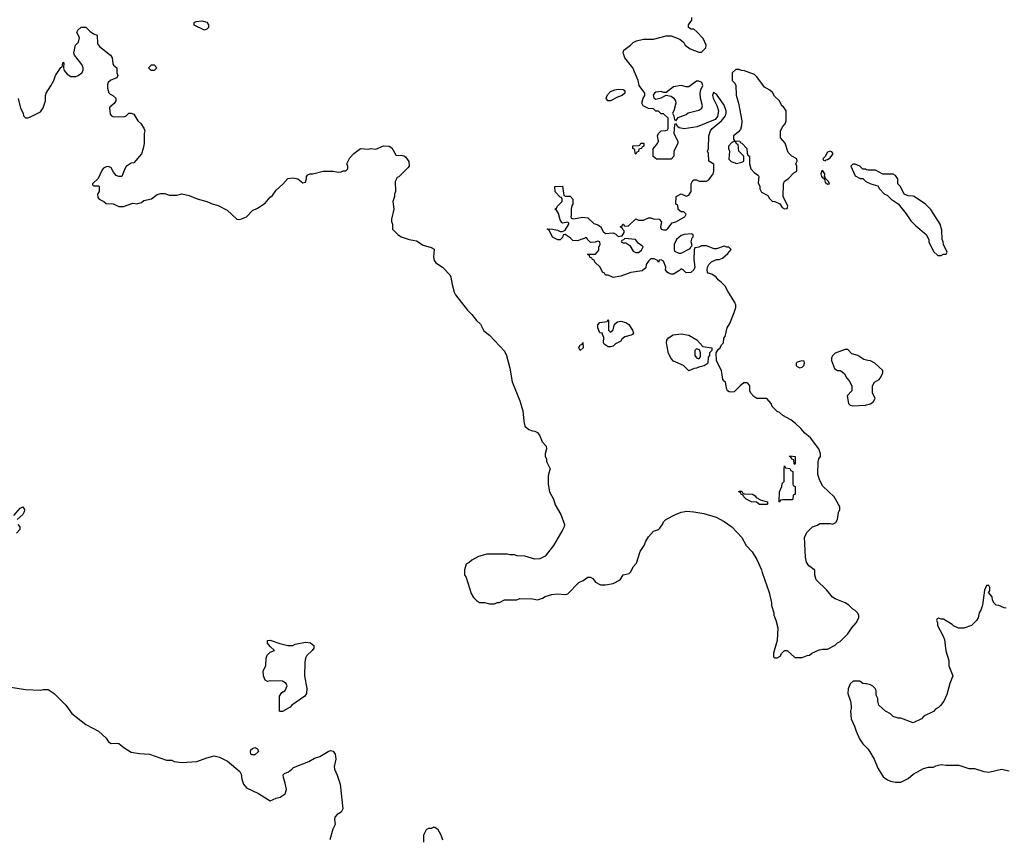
# Model space of a CAD drawing. Header units: inches. Extents: x 1861287 to 2052918, y 204622 to 437896.
# Tile 40 of 215: x 1963285 to 1971092, y 280566 to 287032. Entities that reach past the tile are written whole.
import ezdxf

# ---------------------------------------------------------------- set-up
doc = ezdxf.new("R2010")
doc.units = ezdxf.units.IN
doc.header["$MEASUREMENT"] = 0
doc.layers.add('B9268', color=7, linetype='Continuous')
doc.layers.add('B9278', color=7, linetype='Continuous')

msp = doc.modelspace()

# ---------------------------------------------------------------- linework, layer by layer
at = {"layer": 'B9268', "color": 5}
for points, elevation in [([(1963271.6, 286408.4), (1963290.9, 286330.9), (1963312, 286290), (1963314, 286270), (1963330, 286254), (1963350, 286254), (1963370, 286262), (1963450, 286302), (1963470, 286334), (1963488.7, 286390), (1963489, 286430), (1963495.3, 286450), (1963532.9, 286507.1), (1963555.3, 286550), (1963568.7, 286590), (1963610, 286654), (1963622, 286658), (1963626, 286690), (1963630, 286694), (1963634, 286690), (1963631.3, 286650), (1963638, 286630), (1963660.4, 286600.4), (1963690, 286582), (1963730, 286581.6), (1963749, 286590), (1963777.2, 286610), (1963789.4, 286630), (1963789.5, 286650), (1963778, 286678), (1963719, 286750), (1963715.3, 286770), (1963728, 286830), (1963750, 286854), (1963756.4, 286876.4), (1963758, 286890), (1963738, 286930), (1963740.4, 286939.6), (1963746, 286950), (1963772.7, 286972.7), (1963810, 286972), (1963840.5, 286940.5), (1963870, 286921), (1963898, 286910), (1963901.4, 286841.4), (1963918.8, 286818.8), (1964004, 286750), (1964017.3, 286730), (1964024, 286684), (1964030, 286672), (1964054, 286650), (1964054, 286610), (1964062, 286590), (1964054, 286570), (1964008.1, 286551.9), (1963986.6, 286533.4), (1963982.4, 286517.6), (1963981.6, 286490), (1963992.3, 286452.3), (1964001.3, 286441.3), (1964024.7, 286430), (1964046, 286410), (1964046, 286390), (1964033.7, 286366.3), (1964001, 286339), (1963998, 286330), (1964002.8, 286282.8), (1964012, 286270), (1964030, 286261), (1964070, 286264), (1964110, 286261), (1964128, 286270), (1964150, 286292), (1964170, 286292), (1964190, 286282), (1964222, 286230), (1964244.7, 286210), (1964270, 286172), (1964276, 286150), (1964271.3, 286130), (1964271.3, 286050), (1964264.7, 286010), (1964250, 285968), (1964190, 285898), (1964170, 285894), (1964130, 285868), (1964118, 285850), (1964094, 285790), (1964070, 285788), (1964050, 285798), (1964030, 285822), (1964010, 285857.2), (1963990, 285867.3), (1963970, 285865.1), (1963950, 285854.5), (1963938.3, 285841.7), (1963906, 285774), (1963862, 285730), (1963862, 285722), (1963870, 285714), (1963910, 285714), (1963914, 285710), (1963914, 285670), (1963902, 285650), (1963903.6, 285623.6), (1963914, 285610), (1963951.6, 285591.6), (1963970, 285574), (1964027.3, 285572.7), (1964070, 285552), (1964108.4, 285551.6), (1964183.1, 285576.9), (1964210, 285572), (1964250, 285582), (1964270, 285598), (1964330, 285611.3), (1964374.6, 285645.4), (1964404.7, 285655.3), (1964435.3, 285655.3), (1964470, 285642), (1964530, 285642), (1964570, 285651.3), (1964630, 285638), (1964690.9, 285610.9), (1964770, 285591), (1964810, 285571.3), (1964858, 285558), (1964930, 285521), (1965006, 285450), (1965030, 285447.7), (1965082, 285470), (1965130, 285518), (1965170, 285538), (1965230, 285578), (1965270, 285624.7), (1965290, 285638), (1965319.3, 285680.7), (1965372.1, 285727.9), (1965410, 285772), (1965450, 285778), (1965490.8, 285770.8), (1965530, 285738), (1965550, 285744.7), (1965558, 285770), (1965558, 285790), (1965570, 285802), (1965589.1, 285810.9), (1965610, 285811), (1965690, 285831), (1965771, 285831), (1965810, 285822), (1965834.6, 285825.4), (1965850, 285834), (1965870, 285834), (1965886, 285850), (1965886, 285870), (1965878, 285890), (1965903.2, 285936.8), (1965935.3, 285970), (1965988, 286010), (1966050, 286004.7), (1966070, 286011), (1966110, 286004.7), (1966170, 286031.3), (1966214, 286030), (1966235.3, 286015.3), (1966270, 285954), (1966310, 285958), (1966330, 285952), (1966343.6, 285943.6), (1966371.6, 285908.4), (1966372, 285870), (1966363.6, 285856.4), (1966290, 285786), (1966278, 285782), (1966262, 285750), (1966264.7, 285670), (1966258, 285650), (1966258, 285630), (1966244.7, 285590), (1966252, 285530), (1966232, 285450), (1966232.7, 285432.7), (1966242, 285410), (1966242, 285370), (1966282, 285330), (1966310, 285311.3), (1966374, 285290), (1966430, 285278), (1966483.5, 285243.5), (1966546.4, 285226.4), (1966570, 285212), (1966566.8, 285150), (1966570, 285122), (1966584.5, 285104.5), (1966638, 285070), (1966694.8, 285010), (1966704, 284990), (1966713.2, 284933.2), (1966730.6, 284870.6), (1966741, 284850), (1966834.8, 284730), (1966870, 284694.8), (1966906.2, 284646.2), (1966937.5, 284617.5), (1966965.8, 284565.8), (1967011, 284530), (1967130, 284404.7), (1967144.9, 284370), (1967170.5, 284270.5), (1967190, 284162), (1967250.8, 284010), (1967274.8, 283930), (1967281, 283850), (1967291.3, 283810), (1967322, 283782), (1967350, 283771.3), (1967370, 283771), (1967390, 283758), (1967410, 283732), (1967426.4, 283686.4), (1967458, 283650), (1967462, 283630), (1967452, 283590), (1967452, 283570), (1967462, 283550), (1967462, 283530), (1967492, 283470), (1967478, 283430), (1967476, 283410), (1967476, 283350), (1967486.8, 283290), (1967517.3, 283230), (1967530, 283184.7), (1967574.8, 283110), (1967604.7, 283030), (1967601, 283010), (1967590.8, 282990), (1967516.8, 282863.2), (1967450, 282778), (1967410, 282758), (1967370, 282755.3), (1967290, 282779), (1967230, 282782), (1967208.4, 282788.4), (1967170, 282788.7), (1967150, 282794), (1966990, 282795.3), (1966923.6, 282776.4), (1966870, 282748), (1966850, 282728), (1966825.4, 282714.6), (1966812, 282670), (1966812, 282630), (1966824.7, 282610), (1966863.5, 282483.5), (1966882, 282450), (1966906.4, 282426.4), (1966930, 282412), (1966971.3, 282411.3), (1967010, 282402), (1967050, 282402), (1967070, 282412), (1967090, 282412), (1967130, 282431.3), (1967227.3, 282432.7), (1967250, 282442), (1967350, 282441), (1967390, 282431.3), (1967430, 282444.7), (1967450, 282458), (1967504.7, 282475.3), (1967550, 282481), (1967610, 282476), (1967630, 282481), (1967718, 282570), (1967753.6, 282586.4), (1967790, 282611.3), (1967811.1, 282611.1), (1967830, 282602), (1967851.6, 282571.6), (1967890, 282552), (1967930, 282552), (1967990, 282562), (1968046, 282590), (1968070, 282632), (1968118, 282642), (1968130, 282654), (1968150, 282694), (1968176.4, 282723.6), (1968205.6, 282814.4), (1968237, 282863), (1968250, 282898), (1968270, 282931), (1968310, 282976), (1968349.1, 282990.9), (1968360.2, 282999.8), (1968385.2, 283034.8), (1968389.2, 283050), (1968409.2, 283070), (1968484, 283110), (1968530, 283128), (1968574.2, 283134.2), (1968630, 283130.4), (1968710, 283118), (1968808.1, 283088.1), (1968870, 283054.8), (1968930.4, 283010.4), (1969010, 282926), (1969043.7, 282863.7), (1969092.3, 282812.3), (1969130, 282751), (1969167.3, 282670), (1969170.7, 282650), (1969226.8, 282490), (1969246, 282410), (1969246.4, 282386.4), (1969264.7, 282330), (1969264.7, 282310), (1969281, 282270), (1969296, 282210), (1969290.8, 282110), (1969261, 282010), (1969261, 281981), (1969270, 281972), (1969290, 281972), (1969314.6, 281985.4), (1969328, 282010), (1969350, 282032), (1969370, 282032), (1969430, 281974), (1969490, 281974), (1969528.4, 281991.6), (1969547.3, 281992.7), (1969566, 282010), (1969623.1, 282036.9), (1969650, 282042), (1969690, 282042), (1969750, 282072), (1969770, 282092), (1969790, 282102), (1969850, 282162), (1969882, 282210), (1969918, 282250), (1969938, 282290), (1969938, 282310), (1969928.4, 282328.4), (1969908.4, 282348.4), (1969890, 282358), (1969858, 282390), (1969830, 282408.7), (1969750, 282441.2), (1969730, 282454), (1969685.2, 282510), (1969599.3, 282590), (1969589.3, 282630), (1969588.9, 282668.9), (1969541.5, 282701.5), (1969524, 282730), (1969515.3, 282770), (1969508.7, 282930), (1969528, 282970), (1969570, 283011.3), (1969610, 283024.7), (1969630, 283038), (1969710, 283038), (1969730, 283032), (1969754.6, 283045.4), (1969768, 283070), (1969776.4, 283123.6), (1969788, 283150), (1969788, 283170), (1969742, 283250), (1969653.6, 283333.6), (1969625.2, 283385.2), (1969614, 283430), (1969614.6, 283525.4), (1969622, 283550), (1969635.3, 283570), (1969635.3, 283590), (1969622, 283630), (1969555.9, 283715.9), (1969510, 283754), (1969479, 283790), (1969435.3, 283830), (1969398.6, 283858.6), (1969334.6, 283894.6), (1969310, 283918), (1969290, 283926), (1969250, 283966), (1969242, 283990), (1969210, 284028), (1969130, 284028.7), (1969105.6, 284045.6), (1969082, 284070), (1969075.3, 284090), (1969074, 284130), (1969058, 284150), (1969050, 284154), (1969027.5, 284152.5), (1968998, 284130), (1968950, 284082), (1968930, 284078), (1968910, 284082), (1968898, 284090), (1968888, 284110), (1968882, 284162), (1968870, 284166), (1968860.4, 284180.4), (1968848.7, 284250), (1968808.4, 284328.4), (1968806, 284390), (1968822, 284418), (1968838, 284430), (1968850, 284454), (1968866, 284470), (1968868, 284508), (1968879, 284521), (1968895.3, 284590), (1968916.5, 284623.5), (1968949, 284710), (1968962, 284750), (1968962, 284770), (1968955.3, 284790), (1968898.6, 284878.6), (1968878.6, 284918.6), (1968850, 284948.7), (1968822, 284970), (1968808, 284990), (1968773.6, 285013.6), (1968743.1, 285023.1), (1968738, 285030), (1968735.3, 285050), (1968738, 285070), (1968748.7, 285090), (1968770, 285112), (1968810, 285132), (1968830, 285132), (1968858, 285142), (1968900.4, 285179.6), (1968926, 285210), (1968907.3, 285227.3), (1968892.7, 285227.3), (1968870, 285235.3), (1968810, 285215.3), (1968790, 285215.3), (1968730, 285238), (1968690, 285238), (1968670, 285228), (1968638, 285222), (1968632.7, 285207.3), (1968631.3, 285130), (1968638, 285070), (1968631.3, 285048.7), (1968607.3, 285027.3), (1968570, 285026), (1968546, 285050), (1968530, 285058), (1968516, 285044), (1968470, 285015.3), (1968450, 285015.3), (1968430, 285022), (1968418, 285030), (1968406, 285050), (1968408.7, 285070), (1968390, 285118), (1968370, 285128), (1968354, 285126), (1968350, 285106), (1968342, 285122), (1968315.3, 285135.3), (1968290, 285135.3), (1968270, 285118), (1968252, 285090), (1968250, 285066), (1968219.6, 285040.4), (1968130, 285028.7), (1968050, 284999), (1967990, 284988), (1967950, 285006), (1967930, 285006), (1967922, 285022), (1967906, 285030), (1967888, 285070), (1967846, 285110), (1967842, 285122), (1967826, 285130), (1967822, 285142), (1967806, 285150), (1967802, 285162), (1967786, 285170), (1967790, 285174), (1967850, 285174), (1967876.4, 285203.6), (1967878, 285230), (1967888, 285250), (1967886, 285270), (1967870, 285275.3), (1967847.3, 285267.3), (1967810, 285266), (1967786, 285290), (1967782, 285302), (1967770, 285306), (1967763.6, 285296.4), (1967734, 285290), (1967710, 285279), (1967670, 285282), (1967650, 285302), (1967610, 285328), (1967594, 285326), (1967590, 285306), (1967570, 285286), (1967552.7, 285287.3), (1967510, 285308), (1967482, 285362), (1967466, 285370), (1967470, 285374), (1967508.7, 285371.3), (1967550, 285362), (1967570, 285352), (1967590, 285352), (1967610, 285362), (1967638, 285410), (1967638, 285418), (1967630, 285426), (1967590, 285418), (1967583.1, 285423.1), (1967570, 285446), (1967556.4, 285496.4), (1967542, 285522), (1967528, 285530), (1967542, 285538), (1967546, 285550), (1967586, 285590), (1967586, 285610), (1967582, 285622), (1967570, 285626), (1967530, 285666), (1967528, 285710), (1967590, 285712), (1967598, 285638), (1967612.7, 285632.7), (1967650, 285632), (1967671.3, 285610), (1967671.3, 285570), (1967663.6, 285556.4), (1967658, 285530), (1967658, 285482), (1967654, 285470), (1967658, 285458), (1967674, 285454), (1967750, 285466), (1967790, 285461), (1967836.9, 285416.9), (1967870, 285404.7), (1967890, 285391.3), (1967910, 285352), (1967930, 285338), (1967990, 285342), (1968012.7, 285332.7), (1968030, 285314), (1968062, 285318), (1968076.4, 285343.6), (1968078, 285358), (1968067.3, 285367.3), (1968062, 285382), (1968046, 285390), (1968062, 285398), (1968066, 285410), (1968072, 285412), (1968078, 285398), (1968110, 285394), (1968170, 285452), (1968190, 285442), (1968230, 285442), (1968270, 285462), (1968290, 285462), (1968310, 285452), (1968354, 285450), (1968374, 285430), (1968364.7, 285390), (1968371.6, 285371.6), (1968390, 285364.7), (1968413.6, 285366.4), (1968424.7, 285375.3), (1968458, 285422), (1968486, 285430), (1968530, 285452), (1968558, 285470), (1968568, 285490), (1968550, 285508), (1968528.4, 285508.4), (1968506, 285526), (1968502, 285562), (1968486, 285570), (1968488.9, 285631.1), (1968530, 285651), (1968570, 285634), (1968590, 285642), (1968608, 285670), (1968608.7, 285730), (1968623.1, 285756.9), (1968630, 285762), (1968650, 285762), (1968671.6, 285751.6), (1968730, 285752), (1968750, 285762), (1968782, 285810), (1968788.7, 285830), (1968787.3, 285887.3), (1968748, 285910), (1968746, 285970), (1968738, 285990), (1968746, 286010), (1968748.7, 286110), (1968762, 286150), (1968775.3, 286170), (1968850, 286231), (1968880.9, 286270), (1968887, 286290), (1968887, 286310), (1968870, 286353.2), (1968810, 286441.2), (1968785.4, 286454.6), (1968778.8, 286430), (1968784, 286410), (1968812.3, 286352.3), (1968824.4, 286310), (1968816.7, 286263.3), (1968798, 286242), (1968657.3, 286182.7), (1968553.7, 286166.3), (1968513.6, 286173.6), (1968502, 286182), (1968490, 286206), (1968478, 286202), (1968472, 286130), (1968502, 286070), (1968502, 286050), (1968472, 285990), (1968470.9, 285949.1), (1968450, 285926), (1968332.7, 285927.3), (1968308.4, 285948.4), (1968307.3, 286007.3), (1968342, 286050), (1968348.7, 286070), (1968342, 286110), (1968349.1, 286130.9), (1968370, 286152), (1968407.3, 286152.7), (1968422, 286158), (1968426, 286170), (1968426, 286250), (1968390, 286286), (1968370, 286286), (1968350, 286306), (1968330, 286306), (1968310, 286326), (1968270, 286328), (1968228, 286350), (1968218, 286370), (1968228.7, 286410), (1968242, 286430), (1968242, 286450), (1968195.3, 286510), (1968189, 286550), (1968145.2, 286650), (1968084, 286730), (1968068.7, 286770), (1968075.3, 286790), (1968128.7, 286830), (1968150, 286852), (1968175.3, 286864.7), (1968230, 286878), (1968310, 286878), (1968410, 286904.7), (1968450, 286904.7), (1968518, 286878), (1968551.1, 286851.1), (1968562, 286830), (1968602, 286802), (1968670, 286774), (1968690, 286774), (1968726, 286810), (1968728, 286830), (1968703.1, 286883.1), (1968654.6, 286934.6), (1968630, 286958), (1968610, 286958), (1968588, 286970), (1968588.7, 286990), (1968612.9, 287027.1), (1968615.3, 287050)], 140), ([(1970000, 285842), (1969990, 285846), (1969970, 285846), (1969946, 285870), (1969910, 285886), (1969890, 285886), (1969874, 285870), (1969910, 285794), (1969950, 285774), (1969970, 285774), (1969994, 285750), (1970000, 285747)], 140), ([(1970000, 284331.5), (1969978, 284338), (1969930, 284368.7), (1969884, 284384), (1969850, 284418), (1969830, 284418), (1969751.6, 284388.4), (1969730, 284366), (1969722, 284350), (1969722, 284330), (1969746, 284266), (1969770, 284252), (1969790, 284252), (1969803.6, 284243.6), (1969823.6, 284223.6), (1969842, 284190), (1969862, 284170), (1969882, 284130), (1969882, 284090), (1969846, 284050), (1969856, 283990), (1969870, 283976), (1969890, 283970.8), (1969990, 283976), (1970000, 283978.5)], 140), ([(1963237.6, 283102.4), (1963290, 283160.5), (1963310.3, 283170.3), (1963323, 283150), (1963320.3, 283130), (1963310.2, 283109.8), (1963264.4, 283070)], 120), ([(1963270.3, 283030.3), (1963286.4, 283010), (1963286.4, 282990), (1963258.7, 282961.3)], 120), ([(1963150, 281750.7), (1963330, 281720.7), (1963450, 281716), (1963470, 281721), (1963510, 281721), (1963558, 281690), (1963650, 281598), (1963698, 281530), (1963810, 281444), (1963911, 281390), (1963970, 281334.8), (1963990, 281306.8), (1964010, 281294), (1964050, 281297.3), (1964070, 281294), (1964110, 281261), (1964170, 281226), (1964235.3, 281215.3), (1964314, 281210), (1964450, 281162), (1964490, 281162), (1964510, 281152), (1964570, 281142), (1964688.4, 281151.6), (1964770, 281181), (1964825.6, 281194.4), (1964870, 281186), (1964933.7, 281153.7), (1965030, 281072), (1965041, 281050), (1965046.8, 281010), (1965060.7, 280970), (1965082.8, 280942.8), (1965177.1, 280897.1), (1965270, 280838), (1965319.3, 280860.7), (1965350, 280867.7), (1965390, 280894), (1965399.2, 280930), (1965390, 280979.3), (1965375.6, 281024.4), (1965375.1, 281044.9), (1965383.6, 281056.4), (1965416, 281070), (1965443.7, 281090), (1965455.6, 281104.4), (1965576.2, 281150), (1965623.7, 281176.3), (1965663.7, 281190), (1965730, 281230.5), (1965750, 281238.4), (1965770, 281232.7), (1965786.5, 281210), (1965790.2, 281190), (1965791.2, 281168.8), (1965777.5, 281110), (1965780.2, 281090), (1965803.3, 281043.3), (1965827, 280970), (1965845.8, 280774.2), (1965833, 280750), (1965801.6, 280730), (1965784.9, 280710), (1965780.4, 280690), (1965786.8, 280650), (1965767, 280613), (1965742.8, 280530)], 120), ([(1970000, 281765.5), (1969992.7, 281767.3), (1969970, 281768), (1969947.3, 281787.3), (1969892.7, 281787.3), (1969870, 281766), (1969852.7, 281727.3), (1969851.3, 281690), (1969871.3, 281630), (1969878, 281590), (1969878, 281570), (1969871.3, 281550), (1969878, 281490), (1969904.7, 281430), (1969916, 281390), (1969944, 281330), (1969970, 281291), (1970000, 281260.9)], 140), ([(1966489, 280510), (1966489.4, 280570.6), (1966509.1, 280610.9), (1966530, 280622), (1966550, 280622), (1966572, 280632), (1966598, 280618), (1966624.7, 280570), (1966638, 280530)], 120)]:
    msp.add_lwpolyline(points, dxfattribs=dict(at, elevation=elevation))
for points, elevation in [([(1964750, 286948), (1964669.1, 286989.1), (1964668, 287010), (1964683.1, 287016.9), (1964730, 287022), (1964770, 287011.3), (1964782, 286990), (1964782, 286970), (1964770, 286958)], 140), ([(1964350, 286628), (1964328.7, 286628.7), (1964306, 286650), (1964330, 286674), (1964350, 286674), (1964371.6, 286651.6)], 140), ([(1968990, 286638), (1968963.6, 286636.4), (1968934, 286610), (1968934, 286550), (1968954, 286530), (1968962, 286510), (1968966, 286434), (1968984, 286370), (1969010.8, 286230), (1969007.3, 286190), (1968999.1, 286160.9), (1968980.7, 286139.3), (1968944.7, 286110), (1968943.6, 286083.6), (1968952.7, 286072.7), (1968994, 286070), (1968998, 286058), (1969010, 286054), (1969050.9, 286010.9), (1969052.7, 285972.7), (1969058, 285958), (1969072, 285950), (1969071, 285890), (1969081, 285850), (1969110, 285818), (1969138.8, 285798.8), (1969144.7, 285790), (1969139.6, 285739.6), (1969152, 285710), (1969152, 285690), (1969165.4, 285665.4), (1969216.9, 285636.9), (1969230, 285614), (1969250, 285594), (1969271.6, 285591.6), (1969311.3, 285571.3), (1969330, 285542), (1969350, 285532), (1969370, 285534), (1969374, 285554), (1969338, 285630), (1969342, 285730), (1969350, 285752), (1969378, 285770), (1969423.1, 285816.9), (1969446, 285830), (1969446, 285870), (1969438, 285890), (1969448, 285910), (1969446, 285930), (1969408, 285950), (1969379, 285979), (1969353.6, 286053.6), (1969316.4, 286096.4), (1969318, 286150), (1969334.6, 286185.4), (1969353.6, 286206.4), (1969362, 286230), (1969362, 286310), (1969340.4, 286340.4), (1969328, 286350), (1969308.4, 286388.4), (1969270, 286426), (1969254.6, 286454.6), (1969233.6, 286473.6), (1969190, 286498), (1969130, 286578), (1969110, 286598), (1969032.7, 286627.3), (1969008.7, 286628.7)], 140), ([(1968670, 286544), (1968650, 286544), (1968590, 286499), (1968570, 286499), (1968529.1, 286509.1), (1968470, 286500.9), (1968410, 286455.3), (1968390, 286455.3), (1968370, 286462), (1968330, 286457.2), (1968318, 286450), (1968306.4, 286433.6), (1968311.6, 286411.6), (1968330, 286402), (1968370, 286411.3), (1968410, 286434), (1968450, 286424.7), (1968471.1, 286411.1), (1968484.7, 286390), (1968486, 286370), (1968471.3, 286310), (1968462, 286290), (1968472, 286270), (1968478, 286238), (1968490, 286234), (1968504.7, 286255.3), (1968570, 286281), (1968586.3, 286293.7), (1968670, 286314), (1968692.7, 286330), (1968699.3, 286350), (1968682.7, 286410), (1968679.3, 286450), (1968684.5, 286475.5), (1968702, 286510), (1968693.2, 286533.2)], 140), ([(1967970, 286389), (1967949.1, 286389.1), (1967935.3, 286410), (1967944.7, 286435.3), (1967970, 286462), (1968003.1, 286476.9), (1968030, 286481), (1968070, 286478), (1968082, 286470), (1968082, 286450), (1968062, 286430), (1968023.5, 286416.5)], 140), ([(1968170, 285966), (1968166, 285970), (1968162, 286002), (1968146, 286010), (1968147.3, 286032.7), (1968190, 286034), (1968202, 286038), (1968210, 286054), (1968230, 286054), (1968234, 286050), (1968234, 286030), (1968218, 286022), (1968214, 286010), (1968194, 286006), (1968190, 285986), (1968178, 285982)], 140), ([(1968950, 286066), (1968930, 286058), (1968904.7, 286030), (1968904.7, 286010), (1968912, 285990), (1968906.4, 285926.4), (1968926.4, 285906.4), (1968968.4, 285891.6), (1969010, 285902), (1969026, 285910), (1969026, 285950), (1968988, 285990), (1968982, 286042), (1968967.3, 286047.3), (1968962, 286062)], 140), ([(1969710, 285988.7), (1969690, 285982), (1969672, 285948), (1969654, 285930), (1969658, 285918), (1969670, 285914), (1969678, 285922), (1969690, 285924.7), (1969710, 285938), (1969732.9, 285967.1), (1969733.2, 285973.2), (1969723.1, 285983.1)], 140), ([(1969646, 285834), (1969636, 285810), (1969641, 285790), (1969650, 285778), (1969658, 285778), (1969666, 285766), (1969670, 285744.7), (1969690, 285726.8), (1969706, 285730), (1969699, 285750), (1969673.2, 285773.2), (1969670, 285786), (1969666, 285786), (1969668.7, 285810), (1969652.9, 285832.9)], 140), ([(1968610, 285335.3), (1968554, 285330), (1968530, 285322), (1968492, 285290), (1968474, 285250), (1968474, 285210), (1968478, 285198), (1968510, 285182), (1968530, 285182), (1968602, 285218), (1968606, 285230), (1968618, 285242), (1968608.7, 285270), (1968618, 285302), (1968626, 285310), (1968626, 285330)], 140), ([(1968082, 285298), (1968072.7, 285287.3), (1968058, 285282), (1968054, 285270), (1968070, 285262), (1968090, 285262), (1968122, 285242), (1968150, 285198), (1968170, 285186), (1968190, 285186), (1968214.6, 285205.4), (1968228, 285230), (1968220.4, 285240.4), (1968190, 285258), (1968168, 285288)], 140), ([(1967970, 284554), (1967990, 284574), (1968002, 284618), (1968024, 284636), (1968050, 284641), (1968091, 284631), (1968114.4, 284614.4), (1968144.7, 284570), (1968151.3, 284550), (1968144.7, 284535.3), (1968134, 284530), (1968082.3, 284517.7), (1968060.4, 284499.6), (1968050, 284482), (1968010, 284462), (1967990, 284444), (1967970, 284437.2), (1967950, 284437.2), (1967920.2, 284460.2), (1967914, 284470), (1967915.3, 284515.3), (1967906, 284534), (1967906, 284546), (1967886, 284550), (1967868, 284590), (1967868.4, 284611.6), (1967886, 284630), (1967942, 284638), (1967950, 284654), (1967954, 284650), (1967954, 284570)], 140), ([(1967730, 284408), (1967718, 284430), (1967730, 284454), (1967742, 284458), (1967750, 284474), (1967751.3, 284430)], 140), ([(1968590, 284248), (1968548, 284290), (1968470, 284326), (1968450, 284346), (1968430, 284386), (1968414, 284470), (1968415.3, 284490), (1968428, 284510), (1968465.6, 284534.4), (1968530, 284542), (1968590, 284531), (1968653.7, 284493.7), (1968702, 284442), (1968774, 284430), (1968774, 284410), (1968754, 284390), (1968754, 284370), (1968743.6, 284356.4), (1968742, 284310), (1968736.9, 284303.1), (1968711.1, 284288.9), (1968670, 284278), (1968650, 284268), (1968632.7, 284267.3)], 140), ([(1968650, 284422), (1968638, 284410), (1968638.8, 284370), (1968650, 284351.3), (1968670, 284342), (1968682, 284358), (1968682, 284390), (1968674, 284414)], 140), ([(1969487.3, 284327.3), (1969450, 284318), (1969442, 284310), (1969442, 284290), (1969450, 284282), (1969470, 284272), (1969490, 284278), (1969502, 284290), (1969508, 284310), (1969506, 284326)], 140), ([(1969430, 283506), (1969426, 283510), (1969422, 283542), (1969407.3, 283547.3), (1969402, 283562), (1969388, 283570), (1969390, 283574), (1969434, 283570), (1969434, 283510)], 140), ([(1969310, 283206), (1969306, 283210), (1969308.7, 283290), (1969328, 283330), (1969330, 283354), (1969346, 283370), (1969346, 283470), (1969350, 283494), (1969358, 283478), (1969390, 283474), (1969398, 283458), (1969414, 283450), (1969414, 283350), (1969418, 283338), (1969434, 283330), (1969434, 283270), (1969418, 283262), (1969414, 283230), (1969410, 283226), (1969330, 283226), (1969318, 283222)], 140), ([(1969210, 283188), (1969150, 283188.7), (1969127.3, 283207.3), (1969086, 283210), (1969046, 283230), (1969026, 283250), (1969022, 283262), (1969006, 283270), (1969002, 283282), (1968986, 283290), (1968990, 283294), (1969010, 283294), (1969018, 283278), (1969032.7, 283272.7), (1969094, 283270), (1969116.9, 283256.9), (1969124.7, 283244.7), (1969163.6, 283223.6), (1969214, 283210), (1969214, 283190)], 140), ([(1965410, 282070.8), (1965450, 282071), (1965470, 282081), (1965550, 282097.3), (1965590, 282090.6), (1965617.3, 282070), (1965616.3, 282050), (1965604, 282030), (1965560.7, 281990), (1965550.4, 281969.6), (1965545.5, 281934.5), (1965544, 281830), (1965560.7, 281730), (1965558.8, 281690), (1965544.7, 281670), (1965442.8, 281597.2), (1965430, 281582), (1965370, 281546), (1965350, 281546), (1965346, 281550), (1965346, 281670), (1965363.1, 281696.9), (1965390, 281714), (1965406, 281750), (1965398, 281770), (1965368.4, 281788.4), (1965270, 281789), (1965250, 281784), (1965230, 281795.3), (1965217, 281830), (1965215.1, 281870), (1965235.3, 281910), (1965239.3, 281970), (1965247.5, 281992.5), (1965270, 282018), (1965306, 282030), (1965270, 282062), (1965250, 282088.7), (1965249, 282110), (1965270, 282114), (1965346.8, 282086.8)], 120), ([(1965150, 281204), (1965124.7, 281204.7), (1965118, 281210), (1965115.3, 281230), (1965118, 281242), (1965130, 281254), (1965150, 281262), (1965171.1, 281251.1), (1965178, 281230)], 120)]:
    msp.add_lwpolyline(points, close=True, dxfattribs=dict(at, elevation=elevation))
at = {"layer": 'B9278', "color": 5, "elevation": 140}
for points in [[(1970000, 285747), (1970034, 285730), (1970090, 285714), (1970102, 285690), (1970142, 285650), (1970162, 285642), (1970194, 285610), (1970251.1, 285571.1), (1970313.7, 285493.7), (1970350, 285438), (1970390, 285398), (1970472, 285330), (1970492, 285290), (1970492, 285270), (1970530, 285194), (1970563.6, 285163.6), (1970590, 285162), (1970610, 285174), (1970630, 285174), (1970638, 285190), (1970608.4, 285248.4), (1970608, 285270), (1970598, 285290), (1970596.4, 285363.6), (1970582, 285410), (1970510, 285528), (1970468, 285570), (1970378, 285630), (1970370, 285634), (1970330, 285635.3), (1970298, 285650), (1970268, 285710), (1970248.7, 285730), (1970248, 285770), (1970230, 285798), (1970210, 285806), (1970128.4, 285808.4), (1970070, 285838), (1970010, 285838), (1970000, 285842)], [(1970000, 283978.5), (1970030, 283986), (1970054.6, 284005.4), (1970068, 284030), (1970047.3, 284072.7), (1970046, 284130), (1970063.1, 284156.9), (1970100.4, 284179.6), (1970108, 284190), (1970128, 284230), (1970128, 284250), (1970066, 284310), (1970030, 284328), (1970008.9, 284328.9), (1970000, 284331.5)], [(1971107.3, 282367.3), (1971090, 282368), (1971048, 282388), (1971026, 282390), (1971010, 282406), (1970998, 282430), (1970996.4, 282456.4), (1970966, 282490), (1970976.4, 282503.6), (1970978, 282530), (1970970, 282546), (1970950, 282546), (1970934, 282510), (1970918, 282390), (1970904.7, 282350), (1970892, 282330), (1970884.7, 282290), (1970870, 282268), (1970830.9, 282229.1), (1970770.9, 282209.1), (1970729, 282209), (1970690, 282226), (1970678, 282238), (1970610, 282278), (1970590, 282278), (1970570, 282286), (1970558, 282282), (1970554, 282270), (1970562, 282250), (1970562, 282230), (1970604.7, 282150), (1970616.9, 282116.9), (1970627.1, 282027.1), (1970650.7, 281950.7), (1970651, 281910), (1970684.7, 281830), (1970661, 281770), (1970636.8, 281683.2), (1970611.3, 281630), (1970586.4, 281593.6), (1970570, 281578), (1970550, 281568), (1970530, 281548), (1970454, 281510), (1970434, 281490), (1970370, 281458), (1970270, 281495.3), (1970250, 281495.3), (1970210, 281508.7), (1970188.9, 281528.9), (1970149.3, 281549.3), (1970098, 281598), (1970088, 281630), (1970088, 281650), (1970076.4, 281676.4), (1970074.6, 281714.6), (1970068, 281730), (1970050, 281748), (1970030, 281758), (1970000, 281765.5)], [(1970000, 281260.9), (1970010.4, 281250.4), (1970026.6, 281226.6), (1970060.5, 281170), (1970090, 281098), (1970131, 281030), (1970165.2, 281005.2), (1970190, 280996), (1970230, 280986.8), (1970270, 280986), (1970330, 281016), (1970370, 281051.3), (1970450, 281096), (1970490, 281106.8), (1970530, 281106), (1970550, 281116), (1970590, 281126), (1970630, 281121), (1970730, 281121), (1970810, 281094.8), (1970854.4, 281094.4), (1970930, 281071), (1970970, 281067.3), (1971070, 281090.8), (1971130, 281076)]]:
    msp.add_lwpolyline(points, dxfattribs=at)

doc.saveas('drawing.dxf')
